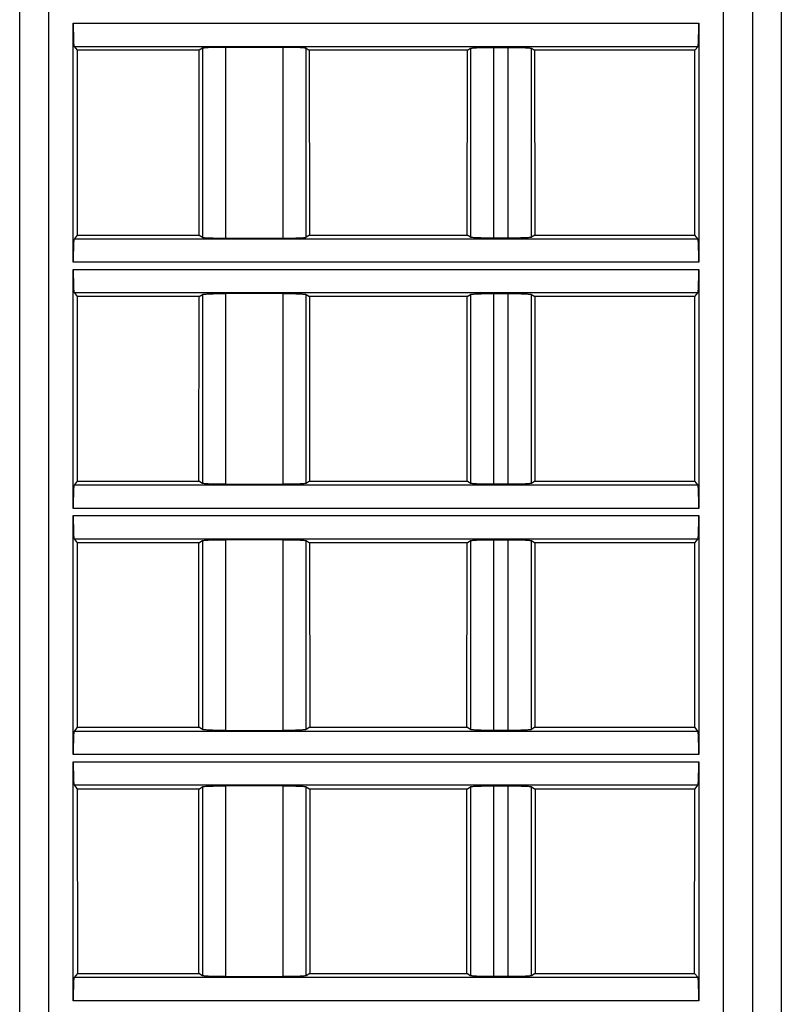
# Model space of a CAD drawing. Header units: millimetres. Extents: x 0 to 841, y 0 to 594.
# Tile 120 of 237: x 330 to 356, y 479 to 513. Entities that reach past the tile are written whole.
import ezdxf

# ---------------------------------------------------------------- set-up
doc = ezdxf.new("R2010")
doc.units = ezdxf.units.MM
doc.header["$LTSCALE"] = 46.255
doc.layers.get('0').update_dxf_attribs({"linetype": 'CONTINUOUS'})

msp = doc.modelspace()

# ---------------------------------------------------------------- linework, layer by layer
at = {"color": 7, "linetype": 'CONTINUOUS'}
for p, q in [((329.60941, 454.39595), (329.60941, 530.89595)), ((354.90941, 530.89595), (354.90941, 454.39595)), ((331.45925, 505.02097), (331.45925, 513.27094)), ((353.05957, 513.27094), (353.05957, 505.02097)), ((331.48597, 512.4717), (331.59198, 512.33916)), ((335.91817, 512.40712), (335.80931, 512.33916)), ((338.70261, 512.43961), (336.71622, 512.43961)), ((339.50066, 512.40712), (339.60951, 512.33916)), ((345.06931, 512.33916), (345.17817, 512.40712)), ((345.97622, 512.43961), (346.48261, 512.43961)), ((347.28066, 512.40712), (347.38951, 512.33916)), ((352.92684, 512.33916), (353.03285, 512.4717)), ((331.59198, 512.33916), (331.59393, 505.95518)), ((335.80931, 512.33916), (331.59198, 512.33916)), ((335.80542, 505.95518), (335.80931, 512.33916)), ((339.60951, 512.33916), (339.61341, 505.95518)), ((345.06931, 512.33916), (339.60951, 512.33916)), ((345.06542, 505.95518), (345.06931, 512.33916)), ((347.38951, 512.33916), (347.39341, 505.95518)), ((352.92684, 512.33916), (347.38951, 512.33916)), ((352.9249, 505.95518), (352.92684, 512.33916)), ((331.59393, 505.95518), (331.48597, 505.82021)), ((331.59393, 505.95518), (335.80542, 505.95518)), ((335.80542, 505.95518), (335.91817, 505.88479)), ((339.61341, 505.95518), (339.50066, 505.88479)), ((339.61341, 505.95518), (345.06542, 505.95518)), ((345.17817, 505.88479), (345.06542, 505.95518)), ((347.39341, 505.95518), (347.28066, 505.88479)), ((347.39341, 505.95518), (352.9249, 505.95518)), ((353.03285, 505.82021), (352.9249, 505.95518)), ((336.71622, 505.85229), (338.70261, 505.85229)), ((346.48261, 505.85229), (345.97622, 505.85229)), ((331.45925, 496.52097), (331.45925, 504.77094)), ((353.05957, 504.77094), (353.05957, 496.52097)), ((331.48597, 503.9717), (331.59457, 503.83592)), ((335.80413, 503.83592), (335.91817, 503.90712)), ((338.7026, 503.93961), (336.71619, 503.93961)), ((339.50066, 503.90712), (339.6147, 503.83592)), ((345.06413, 503.83592), (345.17817, 503.90712)), ((345.97622, 503.93961), (346.48261, 503.93961)), ((347.28066, 503.90712), (347.3947, 503.83592)), ((352.92425, 503.83592), (353.03285, 503.9717)), ((331.59457, 503.83592), (331.59652, 497.45842)), ((335.80413, 503.83592), (331.59457, 503.83592)), ((335.80023, 497.45842), (335.80413, 503.83592)), ((339.6147, 503.83592), (339.61859, 497.45842)), ((345.06413, 503.83592), (339.6147, 503.83592)), ((345.06023, 497.45842), (345.06413, 503.83592)), ((347.3947, 503.83592), (347.39859, 497.45842)), ((352.92425, 503.83592), (347.3947, 503.83592)), ((352.92231, 497.45842), (352.92425, 503.83592)), ((331.59652, 497.45842), (331.48597, 497.32021)), ((331.59652, 497.45842), (335.80023, 497.45842)), ((335.91817, 497.38479), (335.80023, 497.45842)), ((339.61859, 497.45842), (339.50066, 497.38479)), ((339.61859, 497.45842), (345.06023, 497.45842)), ((345.17817, 497.38479), (345.06023, 497.45842)), ((347.39859, 497.45842), (347.28066, 497.38479)), ((347.39859, 497.45842), (352.92231, 497.45842)), ((353.03285, 497.32021), (352.92231, 497.45842)), ((336.71623, 497.35229), (338.70263, 497.35229)), ((346.48261, 497.35229), (345.97622, 497.35229)), ((331.45925, 488.02097), (331.45925, 496.27094)), ((353.05957, 496.27094), (353.05957, 488.02097)), ((331.48597, 495.4717), (331.59717, 495.33268)), ((335.79894, 495.33268), (335.91817, 495.40712)), ((338.7026, 495.43961), (336.71619, 495.43961)), ((339.50066, 495.40712), (339.61989, 495.33268)), ((345.05894, 495.33268), (345.17817, 495.40712)), ((345.97622, 495.43961), (346.48261, 495.43961)), ((347.28066, 495.40712), (347.39989, 495.33268)), ((352.92166, 495.33268), (353.03285, 495.4717)), ((331.59717, 495.33268), (331.59911, 488.96166)), ((335.79894, 495.33268), (331.59717, 495.33268)), ((335.79505, 488.96166), (335.79894, 495.33268)), ((339.61989, 495.33268), (339.62378, 488.96166)), ((345.05894, 495.33268), (339.61989, 495.33268)), ((345.05505, 488.96166), (345.05894, 495.33268)), ((347.39989, 495.33268), (347.40378, 488.96166)), ((352.92166, 495.33268), (347.39989, 495.33268)), ((352.91972, 488.96166), (352.92166, 495.33268)), ((331.59911, 488.96166), (331.48597, 488.82021)), ((331.59911, 488.96166), (335.79505, 488.96166)), ((335.91817, 488.88479), (335.79505, 488.96166)), ((339.62378, 488.96166), (339.50066, 488.88479)), ((339.62378, 488.96166), (345.05505, 488.96166)), ((345.17817, 488.88479), (345.05505, 488.96166)), ((347.40378, 488.96166), (347.28066, 488.88479)), ((347.40378, 488.96166), (352.91972, 488.96166)), ((353.03285, 488.82021), (352.91972, 488.96166)), ((336.71623, 488.85229), (338.70263, 488.85229)), ((346.48261, 488.85229), (345.97622, 488.85229)), ((331.45925, 479.52097), (331.45925, 487.77094)), ((353.05957, 487.77094), (353.05957, 479.52097)), ((331.48597, 486.9717), (331.59976, 486.82944)), ((335.79375, 486.82944), (335.91817, 486.90712)), ((338.7026, 486.93961), (336.71619, 486.93961)), ((339.50066, 486.90712), (339.62508, 486.82944)), ((345.05375, 486.82944), (345.17817, 486.90712)), ((345.97622, 486.93961), (346.48261, 486.93961)), ((347.28066, 486.90712), (347.40508, 486.82944)), ((352.91907, 486.82944), (353.03285, 486.9717)), ((331.59976, 486.82944), (331.6017, 480.4649)), ((335.79375, 486.82944), (331.59976, 486.82944)), ((335.78986, 480.4649), (335.79375, 486.82944)), ((339.62508, 486.82944), (339.62896, 480.4649)), ((345.05375, 486.82944), (339.62508, 486.82944)), ((345.04986, 480.4649), (345.05375, 486.82944)), ((347.40508, 486.82944), (347.40896, 480.4649)), ((352.91907, 486.82944), (347.40508, 486.82944)), ((352.91713, 480.4649), (352.91907, 486.82944)), ((331.6017, 480.4649), (331.48597, 480.32021)), ((331.6017, 480.4649), (335.78986, 480.4649)), ((335.91817, 480.38479), (335.78986, 480.4649)), ((339.62896, 480.4649), (339.50066, 480.38479)), ((339.62896, 480.4649), (345.04986, 480.4649)), ((345.17817, 480.38479), (345.04986, 480.4649)), ((347.40896, 480.4649), (347.28066, 480.38479)), ((347.40896, 480.4649), (352.91713, 480.4649)), ((353.03285, 480.32021), (352.91713, 480.4649)), ((336.71623, 480.35229), (338.70263, 480.35229)), ((346.48261, 480.35229), (345.97622, 480.35229))]:
    msp.add_line(p, q, dxfattribs=at)
at = {"color": 9, "linetype": 'CONTINUOUS'}
for p, q in [((330.60941, 530.89595), (330.60941, 453.39835)), ((353.90941, 453.39595), (353.90941, 530.89595)), ((355.90941, 530.89595), (355.90941, 453.39595)), ((331.45925, 513.27094), (353.05957, 513.27094)), ((331.48597, 512.4717), (353.03285, 512.4717)), ((335.91817, 512.40712), (335.91817, 505.88479)), ((336.71622, 512.43961), (336.71622, 505.85229)), ((338.70261, 505.85229), (338.70261, 512.43961)), ((339.50066, 505.88479), (339.50066, 512.40712)), ((345.17817, 512.40712), (345.17817, 505.88479)), ((345.97622, 512.43961), (345.97622, 505.85229)), ((346.48261, 505.85229), (346.48261, 512.43961)), ((347.28066, 505.88479), (347.28066, 512.40712)), ((353.03285, 505.82021), (331.48597, 505.82021)), ((353.05957, 505.02097), (331.45925, 505.02097)), ((331.45925, 504.77094), (353.05957, 504.77094)), ((331.48597, 503.9717), (353.03285, 503.9717)), ((335.91817, 503.90712), (335.91817, 497.38479)), ((336.71622, 503.93961), (336.71622, 497.35229)), ((338.70261, 497.35229), (338.70261, 503.93961)), ((339.50066, 497.38479), (339.50066, 503.90712)), ((345.17817, 503.90712), (345.17817, 497.38479)), ((345.97622, 503.93961), (345.97622, 497.35229)), ((346.48261, 497.35229), (346.48261, 503.93961)), ((347.28066, 497.38479), (347.28066, 503.90712)), ((353.03285, 497.32021), (331.48597, 497.32021)), ((353.05957, 496.52097), (331.45925, 496.52097)), ((331.45925, 496.27094), (353.05957, 496.27094)), ((331.48597, 495.4717), (353.03285, 495.4717)), ((335.91817, 495.40712), (335.91817, 488.88479)), ((336.71622, 495.43961), (336.71622, 488.85229)), ((338.70261, 488.85229), (338.70261, 495.43961)), ((339.50066, 488.88479), (339.50066, 495.40712)), ((345.17817, 495.40712), (345.17817, 488.88479)), ((345.97622, 495.43961), (345.97622, 488.85229)), ((346.48261, 488.85229), (346.48261, 495.43961)), ((347.28066, 488.88479), (347.28066, 495.40712)), ((353.03285, 488.82021), (331.48597, 488.82021)), ((353.05957, 488.02097), (331.45925, 488.02097)), ((331.45925, 487.77094), (353.05957, 487.77094)), ((331.48597, 486.9717), (353.03285, 486.9717)), ((335.91817, 486.90712), (335.91817, 480.38479)), ((336.71622, 486.93961), (336.71622, 480.35229)), ((338.70261, 480.35229), (338.70261, 486.93961)), ((339.50066, 480.38479), (339.50066, 486.90712)), ((345.17817, 486.90712), (345.17817, 480.38479)), ((345.97622, 486.93961), (345.97622, 480.35229)), ((346.48261, 480.35229), (346.48261, 486.93961)), ((347.28066, 480.38479), (347.28066, 486.90712)), ((353.03285, 480.32021), (331.48597, 480.32021)), ((353.05957, 479.52097), (331.45925, 479.52097))]:
    msp.add_line(p, q, dxfattribs=at)
at = {"color": 7, "linetype": 'CONTINUOUS'}
for points, knots in [([(331.45925, 513.27094), (331.45925, 513.22035), (331.45991, 513.03593), (331.46254, 512.85149), (331.46701, 512.71773)], [0, 0, 0, 0, 0.27428543, 1, 1, 1, 1]), ([(353.05182, 512.71773), (353.05315, 512.75761), (353.05805, 512.94198), (353.05957, 513.12642), (353.05957, 513.27094)], [0, 0, 0, 0, 0.21636758, 1, 1, 1, 1]), ([(331.46701, 512.71773), (331.46812, 512.68452), (331.47078, 512.62627), (331.4738, 512.55031), (331.4806, 512.50316), (331.48144, 512.47737), (331.48597, 512.4717)], [0, 0, 0, 0, 0.4032766, 0.71110885, 0.911926, 1, 1, 1, 1]), ([(336.17062, 512.43023), (336.13742, 512.42888), (336.07867, 512.42589), (336.0021, 512.42133), (335.95192, 512.41457), (335.9253, 512.41157), (335.91817, 512.40712)], [0, 0, 0, 0, 0.39249193, 0.69638807, 0.9007093, 1, 1, 1, 1]), ([(336.71622, 512.43961), (336.66649, 512.43961), (336.4846, 512.43882), (336.30268, 512.43561), (336.17062, 512.43023)], [0, 0, 0, 0, 0.27339584, 1, 1, 1, 1]), ([(339.2482, 512.43023), (339.20866, 512.43184), (339.02685, 512.43775), (338.84493, 512.43961), (338.70261, 512.43961)], [0, 0, 0, 0, 0.2175915, 1, 1, 1, 1]), ([(339.50066, 512.40712), (339.49353, 512.41157), (339.4669, 512.41457), (339.41672, 512.42133), (339.34015, 512.42589), (339.28141, 512.42888), (339.2482, 512.43023)], [0, 0, 0, 0, 0.09929069, 0.30361191, 0.60750806, 1, 1, 1, 1]), ([(345.17817, 512.40712), (345.18531, 512.41158), (345.21195, 512.41456), (345.26214, 512.42133), (345.33869, 512.42589), (345.39742, 512.42888), (345.43061, 512.43023)], [0, 0, 0, 0, 0.09942633, 0.30382068, 0.60760815, 1, 1, 1, 1]), ([(345.43061, 512.43023), (345.47015, 512.43184), (345.65196, 512.43776), (345.83387, 512.43961), (345.97619, 512.43961)], [0, 0, 0, 0, 0.21756521, 1, 1, 1, 1]), ([(346.4826, 512.43961), (346.53233, 512.43961), (346.71423, 512.43882), (346.89615, 512.43561), (347.02821, 512.43023)], [0, 0, 0, 0, 0.27341699, 1, 1, 1, 1]), ([(347.02821, 512.43023), (347.0614, 512.42888), (347.12013, 512.42589), (347.19669, 512.42133), (347.24688, 512.41456), (347.27352, 512.41158), (347.28066, 512.40712)], [0, 0, 0, 0, 0.39241274, 0.69620943, 0.90058912, 1, 1, 1, 1]), ([(353.03285, 512.4717), (353.03739, 512.47737), (353.03823, 512.50316), (353.04503, 512.55031), (353.04804, 512.62627), (353.05071, 512.68452), (353.05182, 512.71773)], [0, 0, 0, 0, 0.088074, 0.28889114, 0.59672339, 1, 1, 1, 1]), ([(331.48597, 505.82021), (331.48144, 505.81454), (331.4806, 505.78874), (331.4738, 505.74159), (331.47078, 505.66563), (331.46812, 505.60738), (331.46701, 505.57418)], [0, 0, 0, 0, 0.088074, 0.28889114, 0.59672339, 1, 1, 1, 1]), ([(335.91817, 505.88479), (335.9253, 505.88033), (335.95192, 505.87733), (336.0021, 505.87058), (336.07867, 505.86601), (336.13742, 505.86303), (336.17062, 505.86168)], [0, 0, 0, 0, 0.09929069, 0.30361191, 0.60750806, 1, 1, 1, 1]), ([(336.17062, 505.86168), (336.21017, 505.86007), (336.39198, 505.85415), (336.5739, 505.85229), (336.71622, 505.85229)], [0, 0, 0, 0, 0.2175915, 1, 1, 1, 1]), ([(338.70261, 505.85229), (338.75234, 505.85229), (338.93423, 505.85309), (339.11615, 505.8563), (339.2482, 505.86168)], [0, 0, 0, 0, 0.27339584, 1, 1, 1, 1]), ([(339.2482, 505.86168), (339.28141, 505.86303), (339.34015, 505.86601), (339.41672, 505.87058), (339.4669, 505.87733), (339.49353, 505.88033), (339.50066, 505.88479)], [0, 0, 0, 0, 0.39249193, 0.69638807, 0.9007093, 1, 1, 1, 1]), ([(345.43062, 505.86168), (345.39742, 505.86303), (345.33869, 505.86602), (345.26213, 505.87058), (345.21195, 505.87734), (345.18531, 505.88033), (345.17817, 505.88479)], [0, 0, 0, 0, 0.39241264, 0.69620929, 0.90058904, 1, 1, 1, 1]), ([(345.97623, 505.85229), (345.92649, 505.85229), (345.74459, 505.85308), (345.56267, 505.8563), (345.43062, 505.86168)], [0, 0, 0, 0, 0.27341699, 1, 1, 1, 1]), ([(347.02821, 505.86168), (346.98867, 505.86007), (346.80687, 505.85415), (346.62495, 505.85229), (346.48263, 505.85229)], [0, 0, 0, 0, 0.21756522, 1, 1, 1, 1]), ([(347.28066, 505.88478), (347.27352, 505.88033), (347.24687, 505.87734), (347.19669, 505.87058), (347.12013, 505.86602), (347.06141, 505.86303), (347.02821, 505.86168)], [0, 0, 0, 0, 0.0994263, 0.30382062, 0.60760811, 1, 1, 1, 1]), ([(353.05182, 505.57418), (353.05071, 505.60738), (353.04804, 505.66563), (353.04503, 505.74159), (353.03823, 505.78874), (353.03739, 505.81454), (353.03285, 505.82021)], [0, 0, 0, 0, 0.4032766, 0.71110885, 0.911926, 1, 1, 1, 1]), ([(331.46701, 505.57418), (331.46568, 505.5343), (331.46077, 505.34993), (331.45925, 505.16549), (331.45925, 505.02097)], [0, 0, 0, 0, 0.21636758, 1, 1, 1, 1]), ([(353.05957, 505.02097), (353.05957, 505.07155), (353.05891, 505.25598), (353.05629, 505.44041), (353.05182, 505.57418)], [0, 0, 0, 0, 0.27428543, 1, 1, 1, 1]), ([(331.45925, 504.77094), (331.45925, 504.72035), (331.45991, 504.53593), (331.46254, 504.35149), (331.46701, 504.21773)], [0, 0, 0, 0, 0.27428543, 1, 1, 1, 1]), ([(353.05182, 504.21773), (353.05315, 504.25761), (353.05805, 504.44198), (353.05957, 504.62642), (353.05957, 504.77094)], [0, 0, 0, 0, 0.21636758, 1, 1, 1, 1]), ([(331.46701, 504.21773), (331.46812, 504.18452), (331.47078, 504.12627), (331.4738, 504.05031), (331.4806, 504.00316), (331.48144, 503.97737), (331.48597, 503.9717)], [0, 0, 0, 0, 0.4032766, 0.71110885, 0.911926, 1, 1, 1, 1]), ([(335.91817, 503.90712), (335.92531, 503.91158), (335.95195, 503.91456), (336.00214, 503.92133), (336.07869, 503.92589), (336.13742, 503.92888), (336.17061, 503.93023)], [0, 0, 0, 0, 0.09942633, 0.30382068, 0.60760815, 1, 1, 1, 1]), ([(336.17061, 503.93023), (336.21015, 503.93184), (336.39196, 503.93776), (336.57387, 503.93961), (336.71619, 503.93961)], [0, 0, 0, 0, 0.21756521, 1, 1, 1, 1]), ([(338.7026, 503.93961), (338.75233, 503.93961), (338.93423, 503.93882), (339.11615, 503.93561), (339.24821, 503.93023)], [0, 0, 0, 0, 0.27341699, 1, 1, 1, 1]), ([(339.24821, 503.93023), (339.2814, 503.92888), (339.34013, 503.92589), (339.41669, 503.92133), (339.46688, 503.91456), (339.49352, 503.91158), (339.50066, 503.90712)], [0, 0, 0, 0, 0.39241274, 0.69620943, 0.90058912, 1, 1, 1, 1]), ([(345.17817, 503.90712), (345.18531, 503.91158), (345.21195, 503.91456), (345.26214, 503.92133), (345.33869, 503.92589), (345.39742, 503.92888), (345.43061, 503.93023)], [0, 0, 0, 0, 0.09942633, 0.30382068, 0.60760815, 1, 1, 1, 1]), ([(345.43061, 503.93023), (345.47015, 503.93184), (345.65196, 503.93776), (345.83387, 503.93961), (345.97619, 503.93961)], [0, 0, 0, 0, 0.21756521, 1, 1, 1, 1]), ([(346.4826, 503.93961), (346.53233, 503.93961), (346.71423, 503.93882), (346.89615, 503.93561), (347.02821, 503.93023)], [0, 0, 0, 0, 0.27341699, 1, 1, 1, 1]), ([(347.02821, 503.93023), (347.0614, 503.92888), (347.12013, 503.92589), (347.19669, 503.92133), (347.24688, 503.91456), (347.27352, 503.91158), (347.28066, 503.90712)], [0, 0, 0, 0, 0.39241274, 0.69620943, 0.90058912, 1, 1, 1, 1]), ([(353.03285, 503.9717), (353.03739, 503.97737), (353.03823, 504.00316), (353.04503, 504.05031), (353.04804, 504.12627), (353.05071, 504.18452), (353.05182, 504.21773)], [0, 0, 0, 0, 0.088074, 0.28889114, 0.59672339, 1, 1, 1, 1]), ([(331.48597, 497.32021), (331.48144, 497.31454), (331.4806, 497.28874), (331.4738, 497.24159), (331.47078, 497.16563), (331.46812, 497.10738), (331.46701, 497.07418)], [0, 0, 0, 0, 0.088074, 0.28889114, 0.59672339, 1, 1, 1, 1]), ([(336.17062, 497.36168), (336.13742, 497.36303), (336.07869, 497.36602), (336.00213, 497.37058), (335.95195, 497.37734), (335.92531, 497.38033), (335.91817, 497.38479)], [0, 0, 0, 0, 0.39241264, 0.69620929, 0.90058904, 1, 1, 1, 1]), ([(336.71623, 497.35229), (336.66649, 497.35229), (336.48459, 497.35308), (336.30267, 497.3563), (336.17062, 497.36168)], [0, 0, 0, 0, 0.27341699, 1, 1, 1, 1]), ([(339.24821, 497.36168), (339.20867, 497.36007), (339.02687, 497.35415), (338.84495, 497.35229), (338.70263, 497.35229)], [0, 0, 0, 0, 0.21756522, 1, 1, 1, 1]), ([(339.50066, 497.38478), (339.49352, 497.38033), (339.46687, 497.37734), (339.41669, 497.37058), (339.34013, 497.36602), (339.28141, 497.36303), (339.24821, 497.36168)], [0, 0, 0, 0, 0.0994263, 0.30382062, 0.60760811, 1, 1, 1, 1]), ([(345.43062, 497.36168), (345.39742, 497.36303), (345.33869, 497.36602), (345.26213, 497.37058), (345.21195, 497.37734), (345.18531, 497.38033), (345.17817, 497.38479)], [0, 0, 0, 0, 0.39241264, 0.69620929, 0.90058904, 1, 1, 1, 1]), ([(345.97623, 497.35229), (345.92649, 497.35229), (345.74459, 497.35308), (345.56267, 497.3563), (345.43062, 497.36168)], [0, 0, 0, 0, 0.27341699, 1, 1, 1, 1]), ([(347.02821, 497.36168), (346.98867, 497.36007), (346.80687, 497.35415), (346.62495, 497.35229), (346.48263, 497.35229)], [0, 0, 0, 0, 0.21756522, 1, 1, 1, 1]), ([(347.28066, 497.38478), (347.27352, 497.38033), (347.24687, 497.37734), (347.19669, 497.37058), (347.12013, 497.36602), (347.06141, 497.36303), (347.02821, 497.36168)], [0, 0, 0, 0, 0.0994263, 0.30382062, 0.60760811, 1, 1, 1, 1]), ([(353.05182, 497.07418), (353.05071, 497.10738), (353.04804, 497.16563), (353.04503, 497.24159), (353.03823, 497.28874), (353.03739, 497.31454), (353.03285, 497.32021)], [0, 0, 0, 0, 0.4032766, 0.71110885, 0.911926, 1, 1, 1, 1]), ([(331.46701, 497.07418), (331.46568, 497.0343), (331.46077, 496.84993), (331.45925, 496.66549), (331.45925, 496.52097)], [0, 0, 0, 0, 0.21636758, 1, 1, 1, 1]), ([(353.05957, 496.52097), (353.05957, 496.57155), (353.05891, 496.75598), (353.05629, 496.94041), (353.05182, 497.07418)], [0, 0, 0, 0, 0.27428543, 1, 1, 1, 1]), ([(331.45925, 496.27094), (331.45925, 496.22035), (331.45991, 496.03593), (331.46254, 495.85149), (331.46701, 495.71773)], [0, 0, 0, 0, 0.27428543, 1, 1, 1, 1]), ([(353.05182, 495.71773), (353.05315, 495.75761), (353.05805, 495.94198), (353.05957, 496.12642), (353.05957, 496.27094)], [0, 0, 0, 0, 0.21636758, 1, 1, 1, 1]), ([(331.46701, 495.71773), (331.46812, 495.68452), (331.47078, 495.62627), (331.4738, 495.55031), (331.4806, 495.50316), (331.48144, 495.47737), (331.48597, 495.4717)], [0, 0, 0, 0, 0.4032766, 0.71110885, 0.911926, 1, 1, 1, 1]), ([(335.91817, 495.40712), (335.92531, 495.41158), (335.95195, 495.41456), (336.00214, 495.42133), (336.07869, 495.42589), (336.13742, 495.42888), (336.17061, 495.43023)], [0, 0, 0, 0, 0.09942633, 0.30382068, 0.60760815, 1, 1, 1, 1]), ([(336.17061, 495.43023), (336.21015, 495.43184), (336.39196, 495.43776), (336.57387, 495.43961), (336.71619, 495.43961)], [0, 0, 0, 0, 0.21756521, 1, 1, 1, 1]), ([(338.7026, 495.43961), (338.75233, 495.43961), (338.93423, 495.43882), (339.11615, 495.43561), (339.24821, 495.43023)], [0, 0, 0, 0, 0.27341699, 1, 1, 1, 1]), ([(339.24821, 495.43023), (339.2814, 495.42888), (339.34013, 495.42589), (339.41669, 495.42133), (339.46688, 495.41456), (339.49352, 495.41158), (339.50066, 495.40712)], [0, 0, 0, 0, 0.39241274, 0.69620943, 0.90058912, 1, 1, 1, 1]), ([(345.17817, 495.40712), (345.18531, 495.41158), (345.21195, 495.41456), (345.26214, 495.42133), (345.33869, 495.42589), (345.39742, 495.42888), (345.43061, 495.43023)], [0, 0, 0, 0, 0.09942633, 0.30382068, 0.60760815, 1, 1, 1, 1]), ([(345.43061, 495.43023), (345.47015, 495.43184), (345.65196, 495.43776), (345.83387, 495.43961), (345.97619, 495.43961)], [0, 0, 0, 0, 0.21756521, 1, 1, 1, 1]), ([(346.4826, 495.43961), (346.53233, 495.43961), (346.71423, 495.43882), (346.89615, 495.43561), (347.02821, 495.43023)], [0, 0, 0, 0, 0.27341699, 1, 1, 1, 1]), ([(347.02821, 495.43023), (347.0614, 495.42888), (347.12013, 495.42589), (347.19669, 495.42133), (347.24688, 495.41456), (347.27352, 495.41158), (347.28066, 495.40712)], [0, 0, 0, 0, 0.39241274, 0.69620943, 0.90058912, 1, 1, 1, 1]), ([(353.03285, 495.4717), (353.03739, 495.47737), (353.03823, 495.50316), (353.04503, 495.55031), (353.04804, 495.62627), (353.05071, 495.68452), (353.05182, 495.71773)], [0, 0, 0, 0, 0.088074, 0.28889114, 0.59672339, 1, 1, 1, 1]), ([(331.48597, 488.82021), (331.48144, 488.81454), (331.4806, 488.78874), (331.4738, 488.74159), (331.47078, 488.66563), (331.46812, 488.60738), (331.46701, 488.57418)], [0, 0, 0, 0, 0.088074, 0.28889114, 0.59672339, 1, 1, 1, 1]), ([(336.17062, 488.86168), (336.13742, 488.86303), (336.07869, 488.86602), (336.00213, 488.87058), (335.95195, 488.87734), (335.92531, 488.88033), (335.91817, 488.88479)], [0, 0, 0, 0, 0.39241264, 0.69620929, 0.90058904, 1, 1, 1, 1]), ([(336.71623, 488.85229), (336.66649, 488.85229), (336.48459, 488.85308), (336.30267, 488.8563), (336.17062, 488.86168)], [0, 0, 0, 0, 0.27341699, 1, 1, 1, 1]), ([(339.24821, 488.86168), (339.20867, 488.86007), (339.02687, 488.85415), (338.84495, 488.85229), (338.70263, 488.85229)], [0, 0, 0, 0, 0.21756522, 1, 1, 1, 1]), ([(339.50066, 488.88478), (339.49352, 488.88033), (339.46687, 488.87734), (339.41669, 488.87058), (339.34013, 488.86602), (339.28141, 488.86303), (339.24821, 488.86168)], [0, 0, 0, 0, 0.0994263, 0.30382062, 0.60760811, 1, 1, 1, 1]), ([(345.43062, 488.86168), (345.39742, 488.86303), (345.33869, 488.86602), (345.26213, 488.87058), (345.21195, 488.87734), (345.18531, 488.88033), (345.17817, 488.88479)], [0, 0, 0, 0, 0.39241264, 0.69620929, 0.90058904, 1, 1, 1, 1]), ([(345.97623, 488.85229), (345.92649, 488.85229), (345.74459, 488.85308), (345.56267, 488.8563), (345.43062, 488.86168)], [0, 0, 0, 0, 0.27341699, 1, 1, 1, 1]), ([(347.02821, 488.86168), (346.98867, 488.86007), (346.80687, 488.85415), (346.62495, 488.85229), (346.48263, 488.85229)], [0, 0, 0, 0, 0.21756522, 1, 1, 1, 1]), ([(347.28066, 488.88478), (347.27352, 488.88033), (347.24687, 488.87734), (347.19669, 488.87058), (347.12013, 488.86602), (347.06141, 488.86303), (347.02821, 488.86168)], [0, 0, 0, 0, 0.0994263, 0.30382062, 0.60760811, 1, 1, 1, 1]), ([(353.05182, 488.57418), (353.05071, 488.60738), (353.04804, 488.66563), (353.04503, 488.74159), (353.03823, 488.78874), (353.03739, 488.81454), (353.03285, 488.82021)], [0, 0, 0, 0, 0.4032766, 0.71110885, 0.911926, 1, 1, 1, 1]), ([(331.46701, 488.57418), (331.46568, 488.5343), (331.46077, 488.34993), (331.45925, 488.16549), (331.45925, 488.02097)], [0, 0, 0, 0, 0.21636758, 1, 1, 1, 1]), ([(353.05957, 488.02097), (353.05957, 488.07155), (353.05891, 488.25598), (353.05629, 488.44041), (353.05182, 488.57418)], [0, 0, 0, 0, 0.27428543, 1, 1, 1, 1]), ([(331.45925, 487.77094), (331.45925, 487.72035), (331.45991, 487.53593), (331.46254, 487.35149), (331.46701, 487.21773)], [0, 0, 0, 0, 0.27428543, 1, 1, 1, 1]), ([(353.05182, 487.21773), (353.05315, 487.25761), (353.05805, 487.44198), (353.05957, 487.62642), (353.05957, 487.77094)], [0, 0, 0, 0, 0.21636758, 1, 1, 1, 1]), ([(331.46701, 487.21773), (331.46812, 487.18452), (331.47078, 487.12627), (331.4738, 487.05031), (331.4806, 487.00316), (331.48144, 486.97737), (331.48597, 486.9717)], [0, 0, 0, 0, 0.4032766, 0.71110885, 0.911926, 1, 1, 1, 1]), ([(335.91817, 486.90712), (335.92531, 486.91158), (335.95195, 486.91456), (336.00214, 486.92133), (336.07869, 486.92589), (336.13742, 486.92888), (336.17061, 486.93023)], [0, 0, 0, 0, 0.09942633, 0.30382068, 0.60760815, 1, 1, 1, 1]), ([(336.17061, 486.93023), (336.21015, 486.93184), (336.39196, 486.93776), (336.57387, 486.93961), (336.71619, 486.93961)], [0, 0, 0, 0, 0.21756521, 1, 1, 1, 1]), ([(338.7026, 486.93961), (338.75233, 486.93961), (338.93423, 486.93882), (339.11615, 486.93561), (339.24821, 486.93023)], [0, 0, 0, 0, 0.27341699, 1, 1, 1, 1]), ([(339.24821, 486.93023), (339.2814, 486.92888), (339.34013, 486.92589), (339.41669, 486.92133), (339.46688, 486.91456), (339.49352, 486.91158), (339.50066, 486.90712)], [0, 0, 0, 0, 0.39241274, 0.69620943, 0.90058912, 1, 1, 1, 1]), ([(345.17817, 486.90712), (345.18531, 486.91158), (345.21195, 486.91456), (345.26214, 486.92133), (345.33869, 486.92589), (345.39742, 486.92888), (345.43061, 486.93023)], [0, 0, 0, 0, 0.09942633, 0.30382068, 0.60760815, 1, 1, 1, 1]), ([(345.43061, 486.93023), (345.47015, 486.93184), (345.65196, 486.93776), (345.83387, 486.93961), (345.97619, 486.93961)], [0, 0, 0, 0, 0.21756521, 1, 1, 1, 1]), ([(346.4826, 486.93961), (346.53233, 486.93961), (346.71423, 486.93882), (346.89615, 486.93561), (347.02821, 486.93023)], [0, 0, 0, 0, 0.27341699, 1, 1, 1, 1]), ([(347.02821, 486.93023), (347.0614, 486.92888), (347.12013, 486.92589), (347.19669, 486.92133), (347.24688, 486.91456), (347.27352, 486.91158), (347.28066, 486.90712)], [0, 0, 0, 0, 0.39241274, 0.69620943, 0.90058912, 1, 1, 1, 1]), ([(353.03285, 486.9717), (353.03739, 486.97737), (353.03823, 487.00316), (353.04503, 487.05031), (353.04804, 487.12627), (353.05071, 487.18452), (353.05182, 487.21773)], [0, 0, 0, 0, 0.088074, 0.28889114, 0.59672339, 1, 1, 1, 1]), ([(331.48597, 480.32021), (331.48144, 480.31454), (331.4806, 480.28874), (331.4738, 480.24159), (331.47078, 480.16563), (331.46812, 480.10738), (331.46701, 480.07418)], [0, 0, 0, 0, 0.088074, 0.28889114, 0.59672339, 1, 1, 1, 1]), ([(336.17062, 480.36168), (336.13742, 480.36303), (336.07869, 480.36602), (336.00213, 480.37058), (335.95195, 480.37734), (335.92531, 480.38033), (335.91817, 480.38479)], [0, 0, 0, 0, 0.39241264, 0.69620929, 0.90058904, 1, 1, 1, 1]), ([(336.71623, 480.35229), (336.66649, 480.35229), (336.48459, 480.35308), (336.30267, 480.3563), (336.17062, 480.36168)], [0, 0, 0, 0, 0.27341699, 1, 1, 1, 1]), ([(339.24821, 480.36168), (339.20867, 480.36007), (339.02687, 480.35415), (338.84495, 480.35229), (338.70263, 480.35229)], [0, 0, 0, 0, 0.21756522, 1, 1, 1, 1]), ([(339.50066, 480.38478), (339.49352, 480.38033), (339.46687, 480.37734), (339.41669, 480.37058), (339.34013, 480.36602), (339.28141, 480.36303), (339.24821, 480.36168)], [0, 0, 0, 0, 0.0994263, 0.30382062, 0.60760811, 1, 1, 1, 1]), ([(345.43062, 480.36168), (345.39742, 480.36303), (345.33869, 480.36602), (345.26213, 480.37058), (345.21195, 480.37734), (345.18531, 480.38033), (345.17817, 480.38479)], [0, 0, 0, 0, 0.39241264, 0.69620929, 0.90058904, 1, 1, 1, 1]), ([(345.97623, 480.35229), (345.92649, 480.35229), (345.74459, 480.35308), (345.56267, 480.3563), (345.43062, 480.36168)], [0, 0, 0, 0, 0.27341699, 1, 1, 1, 1]), ([(347.02821, 480.36168), (346.98867, 480.36007), (346.80687, 480.35415), (346.62495, 480.35229), (346.48263, 480.35229)], [0, 0, 0, 0, 0.21756522, 1, 1, 1, 1]), ([(347.28066, 480.38478), (347.27352, 480.38033), (347.24687, 480.37734), (347.19669, 480.37058), (347.12013, 480.36602), (347.06141, 480.36303), (347.02821, 480.36168)], [0, 0, 0, 0, 0.0994263, 0.30382062, 0.60760811, 1, 1, 1, 1]), ([(353.05182, 480.07418), (353.05071, 480.10738), (353.04804, 480.16563), (353.04503, 480.24159), (353.03823, 480.28874), (353.03739, 480.31454), (353.03285, 480.32021)], [0, 0, 0, 0, 0.4032766, 0.71110885, 0.911926, 1, 1, 1, 1]), ([(331.46701, 480.07418), (331.46568, 480.0343), (331.46077, 479.84993), (331.45925, 479.66549), (331.45925, 479.52097)], [0, 0, 0, 0, 0.21636758, 1, 1, 1, 1]), ([(353.05957, 479.52097), (353.05957, 479.57155), (353.05891, 479.75598), (353.05629, 479.94041), (353.05182, 480.07418)], [0, 0, 0, 0, 0.27428543, 1, 1, 1, 1])]:
    msp.add_open_spline(points, degree=3, knots=knots, dxfattribs=at)

doc.saveas('drawing.dxf')
